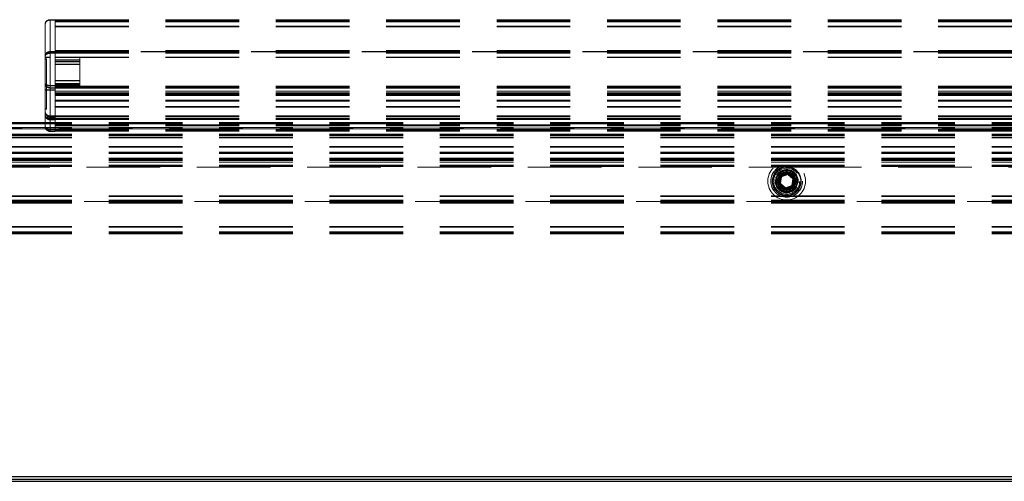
# Model space of a CAD drawing. Header units: millimetres. Extents: x 8 to 290, y 2 to 202.
# Tile 18 of 189: x 69 to 86, y 67 to 75. Entities that reach past the tile are written whole.
import ezdxf

# ---------------------------------------------------------------- set-up
doc = ezdxf.new("R2010")
doc.units = ezdxf.units.MM
doc.linetypes.add('HIDDEN', pattern=[1.905, 1.27, -0.635])

msp = doc.modelspace()

# ---------------------------------------------------------------- linework, layer by layer
at = {"color": 7, "linetype": 'HIDDEN', "lineweight": 18}
for p, q in [((69.47922, 74.85395), (69.47922, 74.30395)), ((69.47922, 74.85395), (69.56672, 74.85395)), ((69.47922, 74.20895), (69.47922, 74.85395)), ((69.47922, 74.8479), (69.47922, 74.2979)), ((69.47922, 74.8479), (69.56672, 74.8479)), ((69.47922, 74.2029), (69.47922, 74.8479)), ((69.56672, 74.85395), (69.56672, 74.8479)), ((69.56672, 74.85395), (138.99172, 74.85395)), ((69.56672, 74.8479), (69.56672, 74.30395)), ((69.56672, 74.84395), (138.99172, 74.84395)), ((69.56672, 74.82895), (138.99172, 74.82895)), ((69.56672, 74.81645), (138.99172, 74.81645)), ((69.39172, 74.7604), (69.39172, 74.76645)), ((69.39172, 74.21645), (69.39172, 74.7604)), ((69.56672, 74.73895), (138.99172, 74.73895)), ((69.56672, 74.72895), (138.99172, 74.72895)), ((69.47922, 74.30395), (69.56672, 74.30395)), ((69.47922, 74.2979), (69.56672, 74.2979)), ((69.47922, 72.96645), (69.47922, 74.27895)), ((69.56672, 74.27895), (69.47922, 74.27895)), ((69.47922, 72.9604), (69.47922, 74.2729)), ((69.56672, 74.2729), (69.47922, 74.2729)), ((69.56672, 74.32308), (138.99172, 74.32308)), ((69.56672, 74.31601), (138.99172, 74.31601)), ((69.56672, 74.31395), (138.99172, 74.31395)), ((69.56672, 74.31102), (138.99172, 74.31102)), ((69.56672, 74.29862), (69.56672, 74.30395)), ((138.99172, 74.30395), (69.56672, 74.30395)), ((138.99172, 74.29922), (69.56672, 74.29922)), ((69.56672, 74.27422), (69.56672, 74.29862)), ((69.56672, 74.29795), (138.99172, 74.29795)), ((69.56672, 74.29795), (138.99172, 74.29795)), ((69.56672, 74.29795), (138.99172, 74.29795)), ((69.56672, 74.29795), (138.99172, 74.29795)), ((69.56672, 74.29795), (138.99172, 74.29795)), ((69.56672, 74.29795), (138.99172, 74.29795)), ((69.56672, 74.29795), (138.99172, 74.29795)), ((69.56672, 74.29795), (138.99172, 74.29795)), ((69.56672, 74.29795), (138.99172, 74.29795)), ((69.56672, 74.29795), (138.99172, 74.29795)), ((69.56672, 74.29795), (138.99172, 74.29795)), ((69.56672, 74.29795), (138.99172, 74.29795)), ((69.56672, 74.29795), (138.99172, 74.29795)), ((69.56672, 74.29795), (138.99172, 74.29795)), ((69.56672, 74.29795), (138.99172, 74.29795)), ((69.56672, 74.29795), (138.99172, 74.29795)), ((69.56672, 74.29795), (138.99172, 74.29795)), ((69.56672, 74.29795), (138.99172, 74.29795)), ((69.56672, 74.29795), (138.99172, 74.29795)), ((69.56672, 74.29795), (138.99172, 74.29795)), ((69.56672, 74.29795), (138.99172, 74.29795)), ((69.56672, 74.29795), (138.99172, 74.29795)), ((69.56672, 74.29795), (138.99172, 74.29795)), ((69.56672, 74.29795), (138.99172, 74.29795)), ((69.56672, 74.29795), (138.99172, 74.29795)), ((69.56672, 74.29795), (138.99172, 74.29795)), ((69.56672, 74.29795), (138.99172, 74.29795)), ((69.56672, 74.29795), (138.99172, 74.29795)), ((69.56672, 74.29795), (138.99172, 74.29795)), ((69.56672, 74.29795), (138.99172, 74.29795)), ((69.56672, 74.29795), (138.99172, 74.29795)), ((69.56672, 74.29795), (138.99172, 74.29795)), ((69.56672, 74.29795), (138.99172, 74.29795)), ((69.56672, 74.29795), (138.99172, 74.29795)), ((69.56672, 74.29795), (138.99172, 74.29795)), ((69.56672, 74.29795), (138.99172, 74.29795)), ((69.56672, 74.29795), (138.99172, 74.29795)), ((69.56672, 74.29795), (138.99172, 74.29795)), ((69.56672, 74.29795), (138.99172, 74.29795)), ((69.56672, 74.29795), (138.99172, 74.29795)), ((69.56672, 74.29795), (138.99172, 74.29795)), ((69.56672, 74.29795), (138.99172, 74.29795)), ((69.56672, 74.29795), (138.99172, 74.29795)), ((69.56672, 74.29795), (138.99172, 74.29795)), ((69.56672, 74.29795), (138.99172, 74.29795)), ((69.56672, 74.29795), (138.99172, 74.29795)), ((69.56672, 74.29795), (138.99172, 74.29795)), ((69.56672, 74.29795), (138.99172, 74.29795)), ((69.56672, 74.29795), (138.99172, 74.29795)), ((69.56672, 74.29795), (138.99172, 74.29795)), ((69.56672, 74.29794), (138.99172, 74.29794)), ((69.56672, 74.29794), (138.99172, 74.29794)), ((69.56672, 74.29794), (138.99172, 74.29794)), ((69.56672, 74.29703), (138.99172, 74.29703)), ((69.56672, 74.29688), (138.99172, 74.29688)), ((69.56672, 74.2729), (69.56672, 74.29672)), ((69.56672, 74.29449), (138.99172, 74.29449)), ((69.56672, 74.29397), (138.99172, 74.29397)), ((69.56672, 74.29396), (138.99172, 74.29396)), ((69.56672, 74.29396), (138.99172, 74.29396)), ((69.56672, 74.29396), (138.99172, 74.29396)), ((69.56672, 74.29396), (138.99172, 74.29396)), ((69.56672, 74.29395), (138.99172, 74.29395)), ((69.56672, 74.29395), (138.99172, 74.29395)), ((69.56672, 74.29394), (138.99172, 74.29394)), ((69.56672, 74.29394), (138.99172, 74.29394)), ((69.56672, 74.29394), (138.99172, 74.29394)), ((69.56672, 74.29394), (138.99172, 74.29394)), ((69.56672, 74.29393), (138.99172, 74.29393)), ((69.56672, 74.29304), (138.99172, 74.29304)), ((69.56672, 74.29281), (138.99172, 74.29281)), ((69.56672, 74.29189), (138.99172, 74.29189)), ((69.56672, 74.28481), (138.99172, 74.28481)), ((69.56672, 73.61645), (69.56672, 74.27422)), ((69.56672, 74.27422), (138.99172, 74.27422)), ((69.56672, 72.9604), (69.56672, 74.2729)), ((69.39172, 74.2104), (69.39172, 74.21645)), ((69.39172, 73.0104), (69.39172, 74.2104)), ((69.47922, 74.20895), (69.39172, 74.20895)), ((69.47922, 74.2029), (69.39172, 74.2029)), ((69.41672, 74.17895), (69.39172, 74.17895)), ((69.41672, 74.1729), (69.39172, 74.1729)), ((69.41672, 74.1729), (69.41672, 74.17895)), ((69.41672, 73.30914), (69.41672, 74.1729)), ((69.47922, 74.20895), (69.47922, 73.71645)), ((69.47922, 74.2029), (69.47922, 73.7104)), ((69.56672, 74.20895), (105.73401, 74.20895)), ((69.56672, 74.2029), (69.99172, 74.2029)), ((69.56672, 74.19895), (105.71095, 74.19895)), ((69.56672, 74.19895), (138.99172, 74.19895)), ((69.99172, 74.15895), (69.56672, 74.15895)), ((69.99172, 74.1529), (69.56672, 74.1529)), ((69.56672, 74.13395), (69.99172, 74.13395)), ((69.56672, 74.1279), (69.99172, 74.1279)), ((69.99172, 74.19842), (69.99172, 74.20895)), ((69.99172, 74.1529), (69.99172, 74.19842)), ((69.99172, 73.7229), (69.99172, 74.1529)), ((69.99172, 74.08395), (69.56672, 74.08395)), ((69.99172, 74.0779), (69.56672, 74.0779)), ((69.56672, 73.80395), (69.99172, 73.80395)), ((69.56672, 73.7979), (69.99172, 73.7979)), ((69.99172, 73.75395), (69.56672, 73.75395)), ((69.39172, 73.64145), (69.47922, 73.64145)), ((69.39172, 73.6354), (69.47922, 73.6354)), ((69.56672, 73.71645), (69.47922, 73.71645)), ((69.56672, 73.7104), (69.47922, 73.7104)), ((69.47922, 73.67895), (69.47922, 73.64145)), ((69.56672, 73.67895), (69.47922, 73.67895)), ((69.47922, 73.6729), (69.47922, 73.6354)), ((69.56672, 73.6729), (69.47922, 73.6729)), ((69.47922, 73.64145), (69.47922, 73.15395)), ((69.47922, 73.64145), (69.56672, 73.64145)), ((69.47922, 73.6354), (69.47922, 73.1479)), ((69.47922, 73.6354), (69.56672, 73.6354)), ((69.99172, 73.7479), (69.56672, 73.7479)), ((69.56672, 73.72895), (69.99172, 73.72895)), ((69.56672, 73.7229), (69.99172, 73.7229)), ((69.56672, 73.70395), (105.84172, 73.70395)), ((69.56672, 73.68895), (105.66172, 73.68895)), ((69.56672, 73.68895), (138.99172, 73.68895)), ((69.56672, 73.67895), (105.67589, 73.67895)), ((69.99172, 73.6729), (69.56672, 73.6729)), ((69.56672, 73.66895), (105.69205, 73.66895)), ((69.56672, 73.66895), (138.99172, 73.66895)), ((69.56672, 73.61645), (138.99172, 73.61645)), ((69.56672, 73.58895), (138.99172, 73.58895)), ((69.99172, 73.6729), (69.99172, 73.7229)), ((69.56672, 73.57895), (138.99172, 73.57895)), ((69.56672, 73.56895), (138.99172, 73.56895)), ((69.56672, 73.55395), (138.99172, 73.55395)), ((69.56672, 73.54395), (138.99172, 73.54395)), ((69.56672, 73.46395), (138.99172, 73.46395)), ((69.56672, 73.45496), (138.99172, 73.45496)), ((69.56672, 73.45395), (138.99172, 73.45395)), ((69.56672, 73.44542), (138.99172, 73.44542)), ((69.56672, 73.44395), (138.99172, 73.44395)), ((69.56672, 72.95395), (69.56672, 73.44395)), ((69.39172, 73.31519), (69.41672, 73.31519)), ((69.39172, 73.30914), (69.41672, 73.30914)), ((69.56672, 73.35395), (138.99172, 73.35395)), ((69.56672, 73.34395), (138.99172, 73.34395)), ((32.39172, 73.07895), (101.81672, 73.07895)), ((69.42578, 73.14804), (69.43274, 73.14231)), ((69.42578, 73.14199), (69.43274, 73.13626)), ((69.47922, 73.19019), (69.47922, 73.1624)), ((69.56672, 73.19019), (69.47922, 73.19019)), ((69.47922, 73.18517), (69.47922, 73.19019)), ((69.56672, 73.18517), (69.47922, 73.18517)), ((69.47922, 73.13397), (69.47922, 73.18517)), ((69.47922, 73.18414), (69.47922, 73.15635)), ((69.56672, 73.18414), (69.47922, 73.18414)), ((69.47922, 73.17912), (69.47922, 73.18414)), ((69.56672, 73.17912), (69.47922, 73.17912)), ((69.47922, 73.12793), (69.47922, 73.17912)), ((69.47922, 73.1624), (69.47922, 72.95674)), ((69.47922, 73.1624), (69.56672, 73.1624)), ((69.47922, 73.15635), (69.47922, 72.9507)), ((69.47922, 73.15635), (69.56672, 73.15635)), ((69.56672, 73.15395), (69.47922, 73.15395)), ((69.56672, 73.1479), (69.47922, 73.1479)), ((69.47922, 73.13397), (69.56672, 73.13397)), ((69.47922, 73.13397), (69.47922, 73.13023)), ((69.47922, 73.13023), (69.47922, 73.12895)), ((69.56672, 73.12895), (69.47922, 73.12895)), ((69.47922, 73.12793), (69.56672, 73.12793)), ((69.47922, 73.12793), (69.47922, 73.12418)), ((69.47922, 73.12418), (69.47922, 73.1229)), ((69.56672, 73.1229), (69.47922, 73.1229)), ((69.56672, 73.19248), (138.99172, 73.19248)), ((69.56672, 73.18293), (138.99172, 73.18293)), ((69.56672, 73.15395), (138.99172, 73.15395)), ((69.56672, 73.13895), (138.99172, 73.13895)), ((69.56672, 73.12895), (138.99172, 73.12895)), ((32.39172, 73.06895), (101.81672, 73.06895)), ((32.39172, 73.05395), (101.81672, 73.05395)), ((32.39172, 72.98895), (101.81672, 72.98895)), ((32.39172, 72.96895), (101.81672, 72.96895)), ((35.34172, 72.97895), (99.04172, 72.97895)), ((69.47922, 72.96645), (69.56672, 72.96645)), ((69.47922, 72.9604), (69.56672, 72.9604)), ((69.56672, 72.95674), (69.47922, 72.95674)), ((69.56672, 72.9507), (69.47922, 72.9507)), ((69.56672, 72.92895), (69.47922, 72.92895)), ((69.56672, 72.9229), (69.47922, 72.9229)), ((69.56672, 73.03895), (138.99172, 73.03895)), ((69.56672, 73.02895), (138.99172, 73.02895)), ((69.56672, 73.01895), (138.99172, 73.01895)), ((69.56672, 72.95395), (138.99172, 72.95395)), ((69.56672, 72.93203), (69.56672, 72.95395)), ((69.56672, 72.93895), (138.99172, 72.93895)), ((69.56672, 72.9229), (69.56672, 72.93203)), ((69.56672, 72.92895), (138.99172, 72.92895)), ((32.39172, 72.87895), (101.81672, 72.87895)), ((32.39172, 72.86895), (101.81672, 72.86895)), ((32.39172, 72.85395), (101.81672, 72.85395)), ((32.39172, 72.82496), (101.81672, 72.82496)), ((32.39172, 72.81542), (101.81672, 72.81542)), ((32.39172, 72.66395), (101.81672, 72.66395)), ((32.39172, 72.65395), (101.81672, 72.65395)), ((32.39172, 72.56395), (101.81672, 72.56395)), ((32.39172, 72.56248), (101.81672, 72.56248)), ((32.39172, 72.55395), (101.81672, 72.55395)), ((32.39172, 72.55293), (101.81672, 72.55293)), ((32.39172, 72.54395), (101.81672, 72.54395)), ((32.39172, 72.46395), (101.81672, 72.46395)), ((32.39172, 72.45395), (101.81672, 72.45395)), ((32.39172, 72.43895), (101.81672, 72.43895)), ((32.39172, 72.42895), (101.81672, 72.42895)), ((32.39172, 72.41895), (101.81672, 72.41895)), ((32.39172, 72.39145), (101.81672, 72.39145)), ((32.39172, 72.33895), (101.81672, 72.33895)), ((32.39172, 72.32895), (101.81672, 72.32895)), ((32.39172, 72.31895), (101.81672, 72.31895)), ((68.202, 72.30395), (82.16082, 72.30395)), ((82.21045, 72.30395), (96.1672, 72.30395)), ((81.94488, 72.10359), (81.94411, 72.09846)), ((82.00468, 72.07705), (81.94411, 72.09846)), ((82.01848, 72.1252), (81.96078, 72.1456)), ((82.01494, 72.12645), (81.96082, 72.14559)), ((81.96082, 72.14559), (81.96082, 72.14559)), ((81.97745, 72.19274), (82.03801, 72.17133)), ((82.00293, 72.07767), (81.99248, 72.08136)), ((82.06704, 72.055), (82.00468, 72.07705)), ((82.01848, 72.1252), (82.00831, 72.07576)), ((82.01848, 72.1252), (82.00831, 72.07576)), ((82.01494, 72.12645), (82.02887, 72.15149)), ((82.02581, 72.17564), (82.03626, 72.17195)), ((82.03801, 72.17133), (82.10037, 72.14928)), ((82.08383, 72.0228), (82.10214, 72.13681)), ((82.10214, 72.13681), (82.21003, 72.17796)), ((82.21003, 72.17796), (82.29961, 72.1051)), ((82.29961, 72.1051), (82.2813, 71.99109)), ((82.3164, 72.0729), (82.37876, 72.05085)), ((82.17341, 71.94994), (82.08383, 72.0228)), ((82.2813, 71.99109), (82.17341, 71.94994)), ((82.34543, 71.95657), (82.28306, 71.97862)), ((82.40599, 71.93516), (82.34543, 71.95657)), ((82.35762, 71.95226), (82.34718, 71.95595)), ((82.37036, 72.01049), (82.35943, 71.98634)), ((82.37876, 72.05085), (82.43932, 72.02944)), ((82.38051, 72.05023), (82.39096, 72.04654)), ((32.39172, 71.80895), (101.81672, 71.80895)), ((32.39172, 71.79895), (101.81672, 71.79895)), ((32.39172, 71.73368), (101.81672, 71.73368)), ((32.39172, 71.72308), (101.81672, 71.72308)), ((32.39172, 71.71601), (101.81672, 71.71601)), ((101.81672, 71.71508), (32.39172, 71.71508)), ((101.81672, 71.71486), (32.39172, 71.71486)), ((101.81672, 71.71396), (32.39172, 71.71396)), ((101.81672, 71.71396), (32.39172, 71.71396)), ((101.81672, 71.71396), (32.39172, 71.71396)), ((101.81672, 71.71396), (32.39172, 71.71396)), ((101.81672, 71.71396), (32.39172, 71.71396)), ((101.81672, 71.71395), (32.39172, 71.71395)), ((101.81672, 71.71394), (32.39172, 71.71394)), ((101.81672, 71.71394), (32.39172, 71.71394)), ((101.81672, 71.71394), (32.39172, 71.71394)), ((101.81672, 71.71394), (32.39172, 71.71394)), ((101.81672, 71.71394), (32.39172, 71.71394)), ((101.81672, 71.71394), (32.39172, 71.71394)), ((101.81672, 71.71393), (32.39172, 71.71393)), ((82.14008, 71.8287), (82.17047, 71.82431)), ((82.14046, 71.82864), (82.18661, 71.82198)), ((32.39172, 71.71341), (101.81672, 71.71341)), ((32.39172, 71.71102), (101.81672, 71.71102)), ((32.39172, 71.71087), (101.81672, 71.71087)), ((32.39172, 71.70996), (101.81672, 71.70996)), ((32.39172, 71.70995), (101.81672, 71.70995)), ((32.39172, 71.70995), (101.81672, 71.70995)), ((32.39172, 71.70995), (101.81672, 71.70995)), ((32.39172, 71.70995), (101.81672, 71.70995)), ((32.39172, 71.70995), (101.81672, 71.70995)), ((32.39172, 71.70995), (101.81672, 71.70995)), ((32.39172, 71.70995), (101.81672, 71.70995)), ((32.39172, 71.70995), (101.81672, 71.70995)), ((32.39172, 71.70995), (101.81672, 71.70995)), ((32.39172, 71.70995), (101.81672, 71.70995)), ((32.39172, 71.70995), (101.81672, 71.70995)), ((32.39172, 71.70995), (101.81672, 71.70995)), ((32.39172, 71.70995), (101.81672, 71.70995)), ((32.39172, 71.70995), (101.81672, 71.70995)), ((32.39172, 71.70995), (101.81672, 71.70995)), ((32.39172, 71.70995), (101.81672, 71.70995)), ((32.39172, 71.70995), (101.81672, 71.70995)), ((32.39172, 71.70995), (101.81672, 71.70995)), ((32.39172, 71.70995), (101.81672, 71.70995)), ((32.39172, 71.70995), (101.81672, 71.70995)), ((32.39172, 71.70995), (101.81672, 71.70995)), ((32.39172, 71.70995), (101.81672, 71.70995)), ((32.39172, 71.70995), (101.81672, 71.70995)), ((32.39172, 71.70995), (101.81672, 71.70995)), ((32.39172, 71.70995), (101.81672, 71.70995)), ((32.39172, 71.70995), (101.81672, 71.70995)), ((32.39172, 71.70995), (101.81672, 71.70995)), ((32.39172, 71.70995), (101.81672, 71.70995)), ((32.39172, 71.70995), (101.81672, 71.70995)), ((32.39172, 71.70995), (101.81672, 71.70995)), ((32.39172, 71.70995), (101.81672, 71.70995)), ((32.39172, 71.70995), (101.81672, 71.70995)), ((32.39172, 71.70995), (101.81672, 71.70995)), ((32.39172, 71.70995), (101.81672, 71.70995)), ((32.39172, 71.70995), (101.81672, 71.70995)), ((32.39172, 71.70995), (101.81672, 71.70995)), ((32.39172, 71.70995), (101.81672, 71.70995)), ((32.39172, 71.70995), (101.81672, 71.70995)), ((32.39172, 71.70995), (101.81672, 71.70995)), ((32.39172, 71.70995), (101.81672, 71.70995)), ((32.39172, 71.70995), (101.81672, 71.70995)), ((32.39172, 71.70995), (101.81672, 71.70995)), ((32.39172, 71.70995), (101.81672, 71.70995)), ((32.39172, 71.70995), (101.81672, 71.70995)), ((32.39172, 71.70995), (101.81672, 71.70995)), ((32.39172, 71.70995), (101.81672, 71.70995)), ((32.39172, 71.70995), (101.81672, 71.70995)), ((32.39172, 71.70995), (101.81672, 71.70995)), ((32.39172, 71.70995), (101.81672, 71.70995)), ((32.39172, 71.70995), (101.81672, 71.70995)), ((32.39172, 71.70994), (101.81672, 71.70994)), ((32.39172, 71.70994), (101.81672, 71.70994)), ((32.39172, 71.70868), (101.81672, 71.70868)), ((32.39172, 71.70395), (101.81672, 71.70395)), ((32.39172, 71.69688), (101.81672, 71.69688)), ((32.39172, 71.69395), (101.81672, 71.69395)), ((32.39172, 71.69189), (101.81672, 71.69189)), ((32.39172, 71.68481), (101.81672, 71.68481)), ((32.39172, 71.27895), (101.81672, 71.27895)), ((32.39172, 71.26895), (101.81672, 71.26895)), ((32.39172, 71.19145), (101.81672, 71.19145)), ((32.39172, 71.17895), (101.81672, 71.17895)), ((32.39172, 71.16395), (101.81672, 71.16395)), ((32.39172, 71.15395), (101.81672, 71.15395))]:
    msp.add_line(p, q, dxfattribs=at)
at = {"color": 7, "linetype": 'Continuous', "lineweight": 25}
for p, q in [((29.92422, 66.96145), (104.45922, 66.96145)), ((29.84172, 66.87895), (104.54172, 66.87895)), ((104.47422, 66.91145), (29.90922, 66.91145))]:
    msp.add_line(p, q, dxfattribs=at)
at = {"color": 7, "linetype": 'HIDDEN', "lineweight": 18, "flags": 128}
for points in [[(81.97745, 72.19274), (81.96473, 72.16871), (81.94488, 72.10359)], [(82.40599, 71.93516), (82.43086, 71.99107), (82.43932, 72.02944)]]:
    msp.add_lwpolyline(points, dxfattribs=at)
at = {"color": 7, "linetype": 'HIDDEN', "lineweight": 18}
for radius in [0.325, 0.275, 0.27249, 0.225, 0.1925, 0.1875, 0.1775, 0.16, 0.15, 0.1375, 0.125, 0.11536]:
    msp.add_circle((82.19172, 72.06395), radius, dxfattribs=at)
for centre, radius, start, end in [((69.47922, 74.76645), 0.0875, 90, 180), ((69.47922, 74.7604), 0.0875, 90, 180), ((69.47922, 74.21645), 0.0875, 117.467947, 179.999957), ((69.47922, 74.2104), 0.0875, 117.467947, 179.999957), ((69.47922, 73.27769), 0.0875, 180, 270), ((69.47922, 73.27164), 0.0875, 180, 270), ((69.47375, 73.26726), 0.08227, 184.40195, 273.811261), ((69.47375, 73.26121), 0.08227, 184.40195, 273.811261), ((69.45881, 73.2639), 0.10354, 229.609308, 281.369055), ((69.45881, 73.25785), 0.10354, 229.609308, 281.369055), ((82.19172, 72.06395), 0.25, 352.065092, 148.991173), ((82.19172, 72.06395), 0.2, 355.005645, 146.05062), ((82.19172, 72.06395), 0.25, 172.065092, 328.991173), ((82.19172, 72.06395), 0.2, 175.005645, 326.05062)]:
    msp.add_arc(centre, radius, start, end, dxfattribs=at)
for points, knots in [([(69.39172, 74.21645), (69.39281, 74.22793), (69.39493, 74.25033), (69.41, 74.26914), (69.41735, 74.27832)], [0, 0, 0, 0, 0.512145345, 1, 1, 1, 1]), ([(69.39172, 74.2104), (69.39281, 74.22188), (69.39493, 74.24429), (69.41, 74.2631), (69.41735, 74.27227)], [0, 0, 0, 0, 0.512145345, 1, 1, 1, 1]), ([(69.47922, 74.30395), (69.47351, 74.30362), (69.46191, 74.30296), (69.44544, 74.2977), (69.42999, 74.28964), (69.42168, 74.2822), (69.41735, 74.27832)], [0, 0, 0, 0, 0.23846626, 0.48451783, 0.73154727, 1, 1, 1, 1]), ([(69.47922, 74.2979), (69.47351, 74.29758), (69.46191, 74.29692), (69.44544, 74.29165), (69.42999, 74.28359), (69.42168, 74.27615), (69.41735, 74.27227)], [0, 0, 0, 0, 0.23846626, 0.48451783, 0.73154727, 1, 1, 1, 1]), ([(69.41735, 74.26064), (69.42168, 74.26341), (69.42999, 74.26872), (69.44544, 74.27449), (69.46191, 74.27824), (69.47351, 74.27871), (69.47922, 74.27895)], [0, 0, 0, 0, 0.26847058, 0.51548238, 0.76154798, 1, 1, 1, 1]), ([(69.41735, 74.2546), (69.42168, 74.25736), (69.42999, 74.26267), (69.44544, 74.26844), (69.46191, 74.27219), (69.47351, 74.27267), (69.47922, 74.2729)], [0, 0, 0, 0, 0.26847058, 0.51548238, 0.76154798, 1, 1, 1, 1]), ([(69.41735, 74.26064), (69.41, 74.25409), (69.39493, 74.24065), (69.39281, 74.22465), (69.39172, 74.21645)], [0, 0, 0, 0, 0.48785465, 1, 1, 1, 1]), ([(69.41735, 74.2546), (69.41, 74.24804), (69.39493, 74.2346), (69.39281, 74.2186), (69.39172, 74.2104)], [0, 0, 0, 0, 0.48785465, 1, 1, 1, 1]), ([(69.41735, 73.72989), (69.41013, 73.73414), (69.39837, 73.74106), (69.39242, 73.75007), (69.39191, 73.75442), (69.39172, 73.75601)], [0, 0, 0, 0, 0.50084414, 0.8162965, 1, 1, 1, 1]), ([(69.39172, 73.75601), (69.3928, 73.74755), (69.39429, 73.73594), (69.40365, 73.71909), (69.41378, 73.70621), (69.42782, 73.69474), (69.44221, 73.68639), (69.45193, 73.68364), (69.45681, 73.68226)], [0, 0, 0, 0, 0.28802038, 0.39494228, 0.57460899, 0.74447439, 0.87184292, 1, 1, 1, 1]), ([(69.41735, 73.72384), (69.41013, 73.72809), (69.39837, 73.73501), (69.39242, 73.74403), (69.39191, 73.74837), (69.39172, 73.74997)], [0, 0, 0, 0, 0.50084414, 0.8162965, 1, 1, 1, 1]), ([(69.39172, 73.74997), (69.3928, 73.7415), (69.39429, 73.72989), (69.40365, 73.71304), (69.41378, 73.70016), (69.42782, 73.68869), (69.44221, 73.68035), (69.45193, 73.6776), (69.45681, 73.67622)], [0, 0, 0, 0, 0.28802038, 0.39494228, 0.57460899, 0.74447439, 0.87184292, 1, 1, 1, 1]), ([(69.41735, 73.72989), (69.42586, 73.72643), (69.43903, 73.72108), (69.46143, 73.71711), (69.47343, 73.71666), (69.47922, 73.71645)], [0, 0, 0, 0, 0.48606569, 0.75236922, 1, 1, 1, 1]), ([(69.41735, 73.72384), (69.42586, 73.72038), (69.43903, 73.71503), (69.46143, 73.71106), (69.47343, 73.71062), (69.47922, 73.7104)], [0, 0, 0, 0, 0.48606569, 0.75236922, 1, 1, 1, 1]), ([(69.45681, 73.68226), (69.45827, 73.68175), (69.4654, 73.67923), (69.4731, 73.67908), (69.47922, 73.67895)], [0, 0, 0, 0, 0.2051206, 1, 1, 1, 1]), ([(69.45681, 73.67622), (69.45827, 73.6757), (69.4654, 73.67319), (69.4731, 73.67303), (69.47922, 73.6729)], [0, 0, 0, 0, 0.2051206, 1, 1, 1, 1]), ([(69.39172, 73.21645), (69.39291, 73.20553), (69.39528, 73.18374), (69.41, 73.16666), (69.41735, 73.15813)], [0, 0, 0, 0, 0.50077791, 1, 1, 1, 1]), ([(69.41735, 73.15458), (69.41, 73.16362), (69.39528, 73.18175), (69.39291, 73.20487), (69.39172, 73.21645)], [0, 0, 0, 0, 0.49922209, 1, 1, 1, 1]), ([(69.39172, 73.2104), (69.39291, 73.19949), (69.39528, 73.17769), (69.41, 73.16061), (69.41735, 73.15208)], [0, 0, 0, 0, 0.500777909, 1, 1, 1, 1]), ([(69.41735, 73.14853), (69.41, 73.15758), (69.39528, 73.1757), (69.39291, 73.19882), (69.39172, 73.2104)], [0, 0, 0, 0, 0.49922209, 1, 1, 1, 1]), ([(69.41735, 73.17225), (69.42168, 73.16949), (69.42999, 73.16418), (69.44544, 73.15841), (69.46191, 73.15466), (69.47351, 73.15418), (69.47922, 73.15395)], [0, 0, 0, 0, 0.26847058, 0.51548238, 0.76154798, 1, 1, 1, 1]), ([(69.41735, 73.16621), (69.42168, 73.16344), (69.42999, 73.15813), (69.44544, 73.15236), (69.46191, 73.14861), (69.47351, 73.14814), (69.47922, 73.1479)], [0, 0, 0, 0, 0.26847058, 0.51548238, 0.76154798, 1, 1, 1, 1]), ([(69.47922, 73.13397), (69.46808, 73.13513), (69.45111, 73.1369), (69.43061, 73.14708), (69.42181, 73.15441), (69.41735, 73.15813)], [0, 0, 0, 0, 0.48442116, 0.73851067, 1, 1, 1, 1]), ([(69.41735, 73.15458), (69.42181, 73.15063), (69.43061, 73.14285), (69.45111, 73.13204), (69.46808, 73.13017), (69.47922, 73.12895)], [0, 0, 0, 0, 0.26148933, 0.51557884, 1, 1, 1, 1]), ([(69.47922, 73.12793), (69.46808, 73.12908), (69.45111, 73.13085), (69.43061, 73.14103), (69.42181, 73.14836), (69.41735, 73.15208)], [0, 0, 0, 0, 0.48442116, 0.73851067, 1, 1, 1, 1]), ([(69.41735, 73.14853), (69.42181, 73.14458), (69.43061, 73.1368), (69.45111, 73.12599), (69.46808, 73.12413), (69.47922, 73.1229)], [0, 0, 0, 0, 0.26148933, 0.51557884, 1, 1, 1, 1]), ([(69.39172, 73.01645), (69.39284, 73.00987), (69.39504, 72.99695), (69.41, 72.98632), (69.41735, 72.98109)], [0, 0, 0, 0, 0.50869986, 1, 1, 1, 1]), ([(69.41735, 72.95458), (69.41, 72.96372), (69.39504, 72.98232), (69.39284, 73.00494), (69.39172, 73.01645)], [0, 0, 0, 0, 0.49130014, 1, 1, 1, 1]), ([(69.39172, 73.0104), (69.39284, 73.00382), (69.39504, 72.9909), (69.41, 72.98027), (69.41735, 72.97505)], [0, 0, 0, 0, 0.50869986, 1, 1, 1, 1]), ([(69.41735, 72.94853), (69.41, 72.95767), (69.39504, 72.97627), (69.39284, 72.99889), (69.39172, 73.0104)], [0, 0, 0, 0, 0.49130014, 1, 1, 1, 1]), ([(69.47922, 72.96645), (69.47351, 72.96664), (69.46196, 72.96701), (69.44553, 72.97), (69.43009, 72.97459), (69.42169, 72.97888), (69.41735, 72.98109)], [0, 0, 0, 0, 0.241860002, 0.48978104, 0.735930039, 1, 1, 1, 1]), ([(69.47922, 72.9604), (69.47351, 72.96059), (69.46196, 72.96096), (69.44553, 72.96395), (69.43009, 72.96854), (69.42169, 72.97283), (69.41735, 72.97505)], [0, 0, 0, 0, 0.24186, 0.48978104, 0.73593004, 1, 1, 1, 1]), ([(69.41735, 72.97423), (69.42171, 72.97158), (69.43017, 72.96642), (69.4456, 72.96097), (69.46201, 72.95741), (69.47352, 72.95696), (69.47922, 72.95674)], [0, 0, 0, 0, 0.26068579, 0.50615913, 0.75556607, 1, 1, 1, 1]), ([(69.41735, 72.96818), (69.42171, 72.96553), (69.43017, 72.96038), (69.4456, 72.95492), (69.46201, 72.95136), (69.47352, 72.95092), (69.47922, 72.9507)], [0, 0, 0, 0, 0.26068579, 0.50615913, 0.75556607, 1, 1, 1, 1]), ([(69.47922, 72.92895), (69.47351, 72.92927), (69.46196, 72.92993), (69.44553, 72.93517), (69.43009, 72.94318), (69.42169, 72.95069), (69.41735, 72.95458)], [0, 0, 0, 0, 0.241844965, 0.489780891, 0.735911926, 1, 1, 1, 1]), ([(69.47922, 72.9229), (69.47351, 72.92322), (69.46196, 72.92388), (69.44553, 72.92912), (69.43009, 72.93714), (69.42169, 72.94464), (69.41735, 72.94853)], [0, 0, 0, 0, 0.241844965, 0.489780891, 0.735911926, 1, 1, 1, 1]), ([(82.07888, 72.27951), (82.05423, 72.26393), (82.00233, 72.23111), (81.95506, 72.14724), (81.94072, 72.05082), (81.96495, 71.95562), (82.02366, 71.87715), (82.10793, 71.82701), (82.20498, 71.81303), (82.30001, 71.83716), (82.37852, 71.89589), (82.42866, 71.9802), (82.44261, 72.07706), (82.41861, 72.17279), (82.35938, 72.24871), (82.29924, 72.29236), (82.26146, 72.29675), (82.25545, 72.29745)], [0, 0, 0, 0, 0.06418287, 0.13513886, 0.2060854, 0.27704139, 0.34798794, 0.41894392, 0.48989047, 0.56084646, 0.631793, 0.70274899, 0.77369555, 0.8446515, 0.91559832, 0.98655359, 1, 1, 1, 1]), ([(82.07911, 72.27969), (82.05438, 72.26405), (82.00239, 72.23118), (81.95505, 72.14724), (81.94072, 72.05082), (81.96495, 71.95562), (82.02366, 71.87715), (82.10793, 71.82701), (82.20498, 71.81303), (82.30001, 71.83716), (82.37852, 71.89589), (82.42866, 71.9802), (82.44261, 72.07706), (82.41861, 72.17279), (82.35937, 72.2487), (82.29936, 72.29231), (82.26172, 72.29671), (82.25583, 72.29739)], [0, 0, 0, 0, 0.064404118, 0.135365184, 0.206316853, 0.277277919, 0.348229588, 0.419190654, 0.490142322, 0.561103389, 0.632055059, 0.703016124, 0.773967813, 0.844928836, 0.915880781, 0.986841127, 1, 1, 1, 1]), ([(82.23813, 72.29995), (82.21837, 72.30412), (82.16711, 72.31495), (82.08373, 72.28952), (82.00307, 72.23301), (81.9749, 72.17472), (81.96082, 72.14559)], [0, 0, 0, 0, 0.17288969, 0.44852023, 0.72446185, 1, 1, 1, 1]), ([(82.23851, 72.29989), (82.21862, 72.3041), (82.16724, 72.31496), (82.08373, 72.28953), (82.00307, 72.23301), (81.9749, 72.17471), (81.96082, 72.14559)], [0, 0, 0, 0, 0.17381545, 0.44913762, 0.7247698, 1, 1, 1, 1]), ([(82.33594, 72.25766), (82.31594, 72.27114), (82.26969, 72.3023), (82.20923, 72.31633), (82.17795, 72.30831), (82.17753, 72.3082)], [0, 0, 0, 0, 0.42907321, 0.99229407, 1, 1, 1, 1]), ([(82.3457, 72.25186), (82.3225, 72.26877), (82.27598, 72.30268), (82.21846, 72.30553), (82.18963, 72.30696)], [0, 0, 0, 0, 0.498646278, 1, 1, 1, 1]), ([(81.96078, 72.1456), (81.95305, 72.11394), (81.93758, 72.05054), (81.95964, 71.98913), (81.97069, 71.95839)], [0, 0, 0, 0, 0.49950023, 1, 1, 1, 1]), ([(81.96078, 72.1456), (81.95413, 72.11463), (81.94082, 72.05263), (81.9524, 71.98228), (81.97287, 71.95544), (81.97399, 71.95398)], [0, 0, 0, 0, 0.48551635, 0.97200605, 1, 1, 1, 1]), ([(82.0044, 72.06536), (82.00434, 72.0657), (82.00369, 72.06955), (82.00421, 72.07347), (82.00468, 72.07705)], [0, 0, 0, 0, 0.088270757, 1, 1, 1, 1])]:
    msp.add_open_spline(points, degree=3, knots=knots, dxfattribs=at)
for points in [[(69.47922, 74.30395), (69.47922, 74.30386), (69.47922, 74.30367), (69.47922, 74.30218), (69.47922, 74.2999), (69.47922, 74.29772), (69.47922, 74.29663)], [(69.47922, 74.2979), (69.47922, 74.29781), (69.47922, 74.29762), (69.47922, 74.29613), (69.47922, 74.29386), (69.47922, 74.29167), (69.47922, 74.29058)], [(69.47922, 74.29663), (69.47922, 74.2954), (69.47922, 74.29296), (69.47922, 74.28857), (69.47922, 74.28386), (69.47922, 74.28059), (69.47922, 74.27895)], [(69.47922, 74.29058), (69.47922, 74.28936), (69.47922, 74.28691), (69.47922, 74.28252), (69.47922, 74.27781), (69.47922, 74.27454), (69.47922, 74.2729)], [(69.47922, 73.68993), (69.47922, 73.69177), (69.47922, 73.69544), (69.47922, 73.70202), (69.47922, 73.70908), (69.47922, 73.71399), (69.47922, 73.71645)], [(69.47922, 73.68388), (69.47922, 73.68572), (69.47922, 73.68939), (69.47922, 73.69597), (69.47922, 73.70303), (69.47922, 73.70795), (69.47922, 73.7104)], [(69.47922, 73.67895), (69.47922, 73.67909), (69.47922, 73.67936), (69.47922, 73.68161), (69.47922, 73.68502), (69.47922, 73.68829), (69.47922, 73.68993)], [(69.47922, 73.6729), (69.47922, 73.67304), (69.47922, 73.67332), (69.47922, 73.67556), (69.47922, 73.67897), (69.47922, 73.68225), (69.47922, 73.68388)], [(69.47922, 73.13627), (69.47922, 73.13749), (69.47922, 73.13994), (69.47922, 73.14433), (69.47922, 73.14904), (69.47922, 73.15231), (69.47922, 73.15395)], [(69.47922, 73.13022), (69.47922, 73.13145), (69.47922, 73.13389), (69.47922, 73.13828), (69.47922, 73.14299), (69.47922, 73.14626), (69.47922, 73.1479)], [(69.47922, 72.96645), (69.47922, 72.96399), (69.47922, 72.95908), (69.47922, 72.95202), (69.47922, 72.94544), (69.47922, 72.94177), (69.47922, 72.93993)], [(69.47922, 72.9604), (69.47922, 72.95795), (69.47922, 72.95303), (69.47922, 72.94597), (69.47922, 72.93939), (69.47922, 72.93572), (69.47922, 72.93388)], [(69.47922, 72.9367), (69.47922, 72.93949), (69.47922, 72.94506), (69.47922, 72.95285), (69.47922, 72.95674)], [(69.47922, 72.93065), (69.47922, 72.93344), (69.47922, 72.93901), (69.47922, 72.9468), (69.47922, 72.9507)], [(69.47922, 72.93993), (69.47922, 72.93829), (69.47922, 72.93502), (69.47922, 72.93161), (69.47922, 72.92936), (69.47922, 72.92909), (69.47922, 72.92895)], [(69.47922, 72.93388), (69.47922, 72.93225), (69.47922, 72.92897), (69.47922, 72.92556), (69.47922, 72.92332), (69.47922, 72.92304), (69.47922, 72.9229)]]:
    msp.add_open_spline(points, degree=3, dxfattribs=at)

doc.saveas('drawing.dxf')
